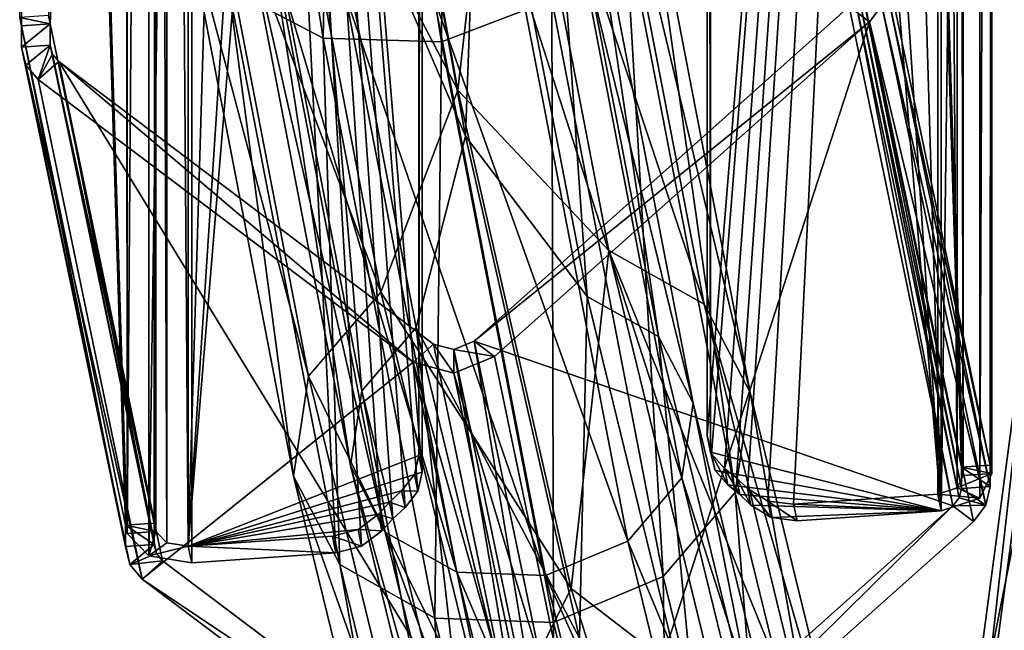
# Model space of a CAD drawing. Extents: x -1448 to 108, y -535 to 375.
# Tile 62 of 147: x -168 to -134, y -301 to -280. Entities that reach past the tile are written whole.
import ezdxf

# ---------------------------------------------------------------- set-up
doc = ezdxf.new("R2010")
doc.units = 0
doc.header["$LTSCALE"] = 33.374815
for name, color, linetype in [('159', 7, 'CONTINUOUS'), ('160', 7, 'CONTINUOUS'), ('161', 7, 'CONTINUOUS'), ('162', 7, 'CONTINUOUS'), ('865', 7, 'CONTINUOUS'), ('866', 7, 'CONTINUOUS'), ('867', 7, 'CONTINUOUS'), ('868', 7, 'CONTINUOUS'), ('871', 7, 'CONTINUOUS'), ('872', 7, 'CONTINUOUS'), ('873', 7, 'CONTINUOUS'), ('874', 7, 'CONTINUOUS'), ('878', 7, 'CONTINUOUS'), ('879', 7, 'CONTINUOUS'), ('880', 7, 'CONTINUOUS'), ('881', 7, 'CONTINUOUS'), ('882', 7, 'CONTINUOUS'), ('883', 7, 'CONTINUOUS'), ('885', 7, 'CONTINUOUS'), ('888', 7, 'CONTINUOUS'), ('889', 7, 'CONTINUOUS'), ('890', 7, 'CONTINUOUS'), ('891', 7, 'CONTINUOUS'), ('892', 7, 'CONTINUOUS'), ('894', 7, 'CONTINUOUS'), ('895', 7, 'CONTINUOUS'), ('909', 7, 'CONTINUOUS'), ('910', 7, 'CONTINUOUS'), ('911', 7, 'CONTINUOUS'), ('914', 7, 'CONTINUOUS'), ('915', 7, 'CONTINUOUS'), ('916', 7, 'CONTINUOUS'), ('920', 7, 'CONTINUOUS'), ('921', 7, 'CONTINUOUS'), ('922', 7, 'CONTINUOUS'), ('924', 7, 'CONTINUOUS'), ('925', 7, 'CONTINUOUS'), ('929', 7, 'CONTINUOUS'), ('930', 7, 'CONTINUOUS'), ('931', 7, 'CONTINUOUS'), ('932', 7, 'CONTINUOUS'), ('934', 7, 'CONTINUOUS'), ('935', 7, 'CONTINUOUS'), ('936', 7, 'CONTINUOUS'), ('937', 7, 'CONTINUOUS'), ('940', 7, 'CONTINUOUS'), ('955', 7, 'CONTINUOUS'), ('963', 7, 'CONTINUOUS'), ('964', 7, 'CONTINUOUS'), ('967', 7, 'CONTINUOUS'), ('968', 7, 'CONTINUOUS'), ('969', 7, 'CONTINUOUS'), ('970', 7, 'CONTINUOUS')]:
    doc.layers.add(name, color=color, linetype=linetype)

msp = doc.modelspace()

# ---------------------------------------------------------------- linework, layer by layer
at = {"layer": '159', "color": 7, "linetype": 'CONTINUOUS'}
for points in [[(-153.015, -281.175, 229.159), (-152.825, -257.073, 252.659), (-156.642, -258.415, 253.463), (-153.015, -281.175, 229.159)], [(-149.217, -279.716, 228.481), (-152.825, -257.073, 252.659), (-153.015, -281.175, 229.159), (-149.217, -279.716, 228.481)], [(-156.17, -262.26, 226.637), (-150.917, -269.356, 219.425), (-152.451, -282.835, 201.492), (-156.17, -262.26, 226.637)], [(-150.917, -269.356, 219.425), (-147.254, -288.35, 194.6), (-152.451, -282.835, 201.492), (-150.917, -269.356, 219.425)], [(-147.665, -271.057, 221.352), (-143.974, -290.194, 196.34), (-150.917, -269.356, 219.425), (-147.665, -271.057, 221.352)], [(-150.917, -269.356, 219.425), (-143.974, -290.194, 196.34), (-147.254, -288.35, 194.6), (-150.917, -269.356, 219.425)], [(-146.116, -273.87, 223.973), (-142.379, -293.242, 198.653), (-147.665, -271.057, 221.352), (-146.116, -273.87, 223.973)], [(-147.665, -271.057, 221.352), (-142.379, -293.242, 198.653), (-143.974, -290.194, 196.34), (-147.665, -271.057, 221.352)], [(-146.684, -277.04, 226.582), (-142.896, -296.674, 200.919), (-146.116, -273.87, 223.973), (-146.684, -277.04, 226.582)], [(-146.116, -273.87, 223.973), (-142.896, -296.674, 200.919), (-142.379, -293.242, 198.653), (-146.116, -273.87, 223.973)], [(-149.217, -279.716, 228.481), (-145.386, -299.571, 202.528), (-146.684, -277.04, 226.582), (-149.217, -279.716, 228.481)], [(-146.684, -277.04, 226.582), (-145.386, -299.571, 202.528), (-142.896, -296.674, 200.919), (-146.684, -277.04, 226.582)], [(-149.161, -301.15, 203.05), (-149.217, -279.716, 228.481), (-153.015, -281.175, 229.159), (-149.161, -301.15, 203.05)], [(-145.386, -299.571, 202.528), (-149.217, -279.716, 228.481), (-149.161, -301.15, 203.05), (-145.386, -299.571, 202.528)], [(-152.451, -282.835, 201.492), (-147.254, -288.35, 194.6), (-148.552, -299.975, 174.876), (-152.451, -282.835, 201.492)], [(-147.254, -288.35, 194.6), (-143.447, -303.897, 168.479), (-148.552, -299.975, 174.876), (-147.254, -288.35, 194.6)], [(-143.974, -290.194, 196.34), (-140.132, -305.889, 169.969), (-147.254, -288.35, 194.6), (-143.974, -290.194, 196.34)], [(-147.254, -288.35, 194.6), (-140.132, -305.889, 169.969), (-143.447, -303.897, 168.479), (-147.254, -288.35, 194.6)], [(-142.379, -293.242, 198.653), (-138.478, -309.177, 171.877), (-143.974, -290.194, 196.34), (-142.379, -293.242, 198.653)], [(-143.974, -290.194, 196.34), (-138.478, -309.177, 171.877), (-140.132, -305.889, 169.969), (-143.974, -290.194, 196.34)], [(-142.896, -296.674, 200.919), (-138.93, -312.876, 173.692), (-142.379, -293.242, 198.653), (-142.896, -296.674, 200.919)], [(-142.379, -293.242, 198.653), (-138.93, -312.876, 173.692), (-138.478, -309.177, 171.877), (-142.379, -293.242, 198.653)], [(-145.386, -299.571, 202.528), (-141.366, -315.995, 174.925), (-142.896, -296.674, 200.919), (-145.386, -299.571, 202.528)], [(-142.896, -296.674, 200.919), (-141.366, -315.995, 174.925), (-138.93, -312.876, 173.692), (-142.896, -296.674, 200.919)], [(-145.112, -317.691, 175.247), (-145.386, -299.571, 202.528), (-149.161, -301.15, 203.05), (-145.112, -317.691, 175.247)], [(-141.366, -315.995, 174.925), (-145.386, -299.571, 202.528), (-145.112, -317.691, 175.247), (-141.366, -315.995, 174.925)], [(-148.552, -299.975, 174.876), (-143.447, -303.897, 168.479), (-144.589, -312.805, 147.106), (-148.552, -299.975, 174.876)]]:
    msp.add_3dface(points, dxfattribs=at)
at = {"layer": '160', "color": 7, "linetype": 'CONTINUOUS'}
for points in [[(-156.642, -258.415, 253.463), (-160.715, -258.299, 252.729), (-157.092, -281.042, 228.442), (-156.642, -258.415, 253.463)], [(-160.715, -258.299, 252.729), (-160.343, -279.341, 226.515), (-157.092, -281.042, 228.442), (-160.715, -258.299, 252.729)], [(-153.015, -281.175, 229.159), (-156.642, -258.415, 253.463), (-157.092, -281.042, 228.442), (-153.015, -281.175, 229.159)], [(-156.17, -262.26, 226.637), (-152.451, -282.835, 201.492), (-158.792, -270.682, 219.386), (-156.17, -262.26, 226.637)], [(-158.792, -270.682, 219.386), (-155.108, -289.783, 194.423), (-161.325, -273.358, 221.284), (-158.792, -270.682, 219.386)], [(-158.792, -270.682, 219.386), (-152.451, -282.835, 201.492), (-155.108, -289.783, 194.423), (-158.792, -270.682, 219.386)], [(-161.325, -273.358, 221.284), (-157.598, -292.679, 196.033), (-161.893, -276.528, 223.894), (-161.325, -273.358, 221.284)], [(-161.325, -273.358, 221.284), (-155.108, -289.783, 194.423), (-157.598, -292.679, 196.033), (-161.325, -273.358, 221.284)], [(-161.893, -276.528, 223.894), (-157.598, -292.679, 196.033), (-158.115, -296.112, 198.298), (-161.893, -276.528, 223.894)], [(-161.893, -276.528, 223.894), (-158.115, -296.112, 198.298), (-160.343, -279.341, 226.515), (-161.893, -276.528, 223.894)], [(-160.343, -279.341, 226.515), (-158.115, -296.112, 198.298), (-156.52, -299.159, 200.611), (-160.343, -279.341, 226.515)], [(-160.343, -279.341, 226.515), (-156.52, -299.159, 200.611), (-157.092, -281.042, 228.442), (-160.343, -279.341, 226.515)], [(-153.015, -281.175, 229.159), (-157.092, -281.042, 228.442), (-153.24, -301.003, 202.351), (-153.015, -281.175, 229.159)], [(-157.092, -281.042, 228.442), (-156.52, -299.159, 200.611), (-153.24, -301.003, 202.351), (-157.092, -281.042, 228.442)], [(-149.161, -301.15, 203.05), (-153.015, -281.175, 229.159), (-153.24, -301.003, 202.351), (-149.161, -301.15, 203.05)], [(-133.086, -304.443, 24.354), (-130.194, -282.678, -6.061), (-135.124, -307.477, 22.398), (-133.086, -304.443, 24.354)], [(-135.124, -307.477, 22.398), (-130.194, -282.678, -6.061), (-132.179, -285.349, -8.532), (-135.124, -307.477, 22.398)], [(-152.451, -282.835, 201.492), (-148.552, -299.975, 174.876), (-155.108, -289.783, 194.423), (-152.451, -282.835, 201.492)], [(-135.124, -307.477, 22.398), (-132.179, -285.349, -8.532), (-135.092, -311.07, 20.332), (-135.124, -307.477, 22.398)], [(-135.092, -311.07, 20.332), (-132.179, -285.349, -8.532), (-132.082, -288.496, -11.23), (-135.092, -311.07, 20.332)], [(-135.092, -311.07, 20.332), (-132.082, -288.496, -11.23), (-132.997, -314.258, 18.71), (-135.092, -311.07, 20.332)], [(-155.108, -289.783, 194.423), (-151.277, -305.43, 168.13), (-157.598, -292.679, 196.033), (-155.108, -289.783, 194.423)], [(-155.108, -289.783, 194.423), (-148.552, -299.975, 174.876), (-151.277, -305.43, 168.13), (-155.108, -289.783, 194.423)], [(-157.598, -292.679, 196.033), (-153.713, -308.548, 169.364), (-158.115, -296.112, 198.298), (-157.598, -292.679, 196.033)], [(-157.598, -292.679, 196.033), (-151.277, -305.43, 168.13), (-153.713, -308.548, 169.364), (-157.598, -292.679, 196.033)], [(-158.115, -296.112, 198.298), (-153.713, -308.548, 169.364), (-154.165, -312.248, 171.178), (-158.115, -296.112, 198.298)], [(-158.115, -296.112, 198.298), (-154.165, -312.248, 171.178), (-156.52, -299.159, 200.611), (-158.115, -296.112, 198.298)], [(-156.52, -299.159, 200.611), (-154.165, -312.248, 171.178), (-152.511, -315.535, 173.086), (-156.52, -299.159, 200.611)], [(-156.52, -299.159, 200.611), (-152.511, -315.535, 173.086), (-153.24, -301.003, 202.351), (-156.52, -299.159, 200.611)], [(-148.552, -299.975, 174.876), (-144.589, -312.805, 147.106), (-151.277, -305.43, 168.13), (-148.552, -299.975, 174.876)], [(-149.161, -301.15, 203.05), (-153.24, -301.003, 202.351), (-149.196, -317.528, 174.576), (-149.161, -301.15, 203.05)], [(-153.24, -301.003, 202.351), (-152.511, -315.535, 173.086), (-149.196, -317.528, 174.576), (-153.24, -301.003, 202.351)], [(-145.112, -317.691, 175.247), (-149.161, -301.15, 203.05), (-149.196, -317.528, 174.576), (-145.112, -317.691, 175.247)]]:
    msp.add_3dface(points, dxfattribs=at)
at = {"layer": '161', "color": 7, "linetype": 'CONTINUOUS'}
for points in [[(-152.187, -284.415, 202.689), (-155.929, -263.712, 227.991), (-157.595, -271.811, 220.523), (-152.187, -284.415, 202.689)], [(-155.76, -293.179, 196.643), (-157.595, -271.811, 220.523), (-159.495, -273.818, 221.947), (-155.76, -293.179, 196.643)], [(-153.892, -291.006, 195.436), (-152.187, -284.415, 202.689), (-157.595, -271.811, 220.523), (-153.892, -291.006, 195.436)], [(-153.892, -291.006, 195.436), (-157.595, -271.811, 220.523), (-155.76, -293.179, 196.643), (-153.892, -291.006, 195.436)], [(-156.148, -295.753, 198.342), (-159.495, -273.818, 221.947), (-159.921, -276.196, 223.904), (-156.148, -295.753, 198.342)], [(-155.76, -293.179, 196.643), (-159.495, -273.818, 221.947), (-156.148, -295.753, 198.342), (-155.76, -293.179, 196.643)], [(-156.148, -295.753, 198.342), (-159.921, -276.196, 223.904), (-154.951, -298.039, 200.077), (-156.148, -295.753, 198.342)], [(-154.951, -298.039, 200.077), (-159.921, -276.196, 223.904), (-158.759, -278.306, 225.869), (-154.951, -298.039, 200.077)], [(-154.951, -298.039, 200.077), (-158.759, -278.306, 225.869), (-152.492, -299.422, 201.382), (-154.951, -298.039, 200.077)], [(-152.492, -299.422, 201.382), (-158.759, -278.306, 225.869), (-156.32, -279.582, 227.315), (-152.492, -299.422, 201.382)], [(-152.492, -299.422, 201.382), (-156.32, -279.582, 227.315), (-149.432, -299.531, 201.906), (-152.492, -299.422, 201.382)], [(-149.432, -299.531, 201.906), (-156.32, -279.582, 227.315), (-153.262, -279.681, 227.853), (-149.432, -299.531, 201.906)], [(-148.259, -301.687, 175.869), (-152.187, -284.415, 202.689), (-153.892, -291.006, 195.436), (-148.259, -301.687, 175.869)], [(-151.865, -309.089, 169.905), (-153.892, -291.006, 195.436), (-155.76, -293.179, 196.643), (-151.865, -309.089, 169.905)], [(-150.038, -306.75, 168.98), (-148.259, -301.687, 175.869), (-153.892, -291.006, 195.436), (-150.038, -306.75, 168.98)], [(-150.038, -306.75, 168.98), (-153.892, -291.006, 195.436), (-151.865, -309.089, 169.905), (-150.038, -306.75, 168.98)], [(-152.204, -311.864, 171.265), (-155.76, -293.179, 196.643), (-156.148, -295.753, 198.342), (-152.204, -311.864, 171.265)], [(-151.865, -309.089, 169.905), (-155.76, -293.179, 196.643), (-152.204, -311.864, 171.265), (-151.865, -309.089, 169.905)], [(-152.204, -311.864, 171.265), (-156.148, -295.753, 198.342), (-150.964, -314.329, 172.696), (-152.204, -311.864, 171.265)], [(-150.964, -314.329, 172.696), (-156.148, -295.753, 198.342), (-154.951, -298.039, 200.077), (-150.964, -314.329, 172.696)], [(-150.964, -314.329, 172.696), (-154.951, -298.039, 200.077), (-148.477, -315.824, 173.814), (-150.964, -314.329, 172.696)], [(-148.477, -315.824, 173.814), (-154.951, -298.039, 200.077), (-152.492, -299.422, 201.382), (-148.477, -315.824, 173.814)], [(-148.477, -315.824, 173.814), (-152.492, -299.422, 201.382), (-145.415, -315.946, 174.317), (-148.477, -315.824, 173.814)], [(-145.415, -315.946, 174.317), (-152.492, -299.422, 201.382), (-149.432, -299.531, 201.906), (-145.415, -315.946, 174.317)]]:
    msp.add_3dface(points, dxfattribs=at)
at = {"layer": '162', "color": 7, "linetype": 'CONTINUOUS'}
for points in [[(-155.929, -263.712, 227.991), (-152.187, -284.415, 202.689), (-151.689, -270.817, 220.552), (-155.929, -263.712, 227.991)], [(-152.187, -284.415, 202.689), (-148.002, -289.932, 195.569), (-151.689, -270.817, 220.552), (-152.187, -284.415, 202.689)], [(-148.002, -289.932, 195.569), (-149.25, -272.093, 221.998), (-151.689, -270.817, 220.552), (-148.002, -289.932, 195.569)], [(-145.542, -291.315, 196.874), (-148.088, -274.202, 223.963), (-149.25, -272.093, 221.998), (-145.542, -291.315, 196.874)], [(-145.542, -291.315, 196.874), (-149.25, -272.093, 221.998), (-148.002, -289.932, 195.569), (-145.542, -291.315, 196.874)], [(-144.346, -293.601, 198.609), (-148.514, -276.58, 225.92), (-148.088, -274.202, 223.963), (-144.346, -293.601, 198.609)], [(-144.346, -293.601, 198.609), (-148.088, -274.202, 223.963), (-145.542, -291.315, 196.874), (-144.346, -293.601, 198.609)], [(-144.733, -296.175, 200.308), (-150.414, -278.587, 227.344), (-148.514, -276.58, 225.92), (-144.733, -296.175, 200.308)], [(-144.733, -296.175, 200.308), (-148.514, -276.58, 225.92), (-144.346, -293.601, 198.609), (-144.733, -296.175, 200.308)], [(-146.601, -298.347, 201.515), (-153.262, -279.681, 227.853), (-150.414, -278.587, 227.344), (-146.601, -298.347, 201.515)], [(-146.601, -298.347, 201.515), (-150.414, -278.587, 227.344), (-144.733, -296.175, 200.308), (-146.601, -298.347, 201.515)], [(-149.432, -299.531, 201.906), (-153.262, -279.681, 227.853), (-146.601, -298.347, 201.515), (-149.432, -299.531, 201.906)], [(-152.187, -284.415, 202.689), (-148.259, -301.687, 175.869), (-148.002, -289.932, 195.569), (-152.187, -284.415, 202.689)], [(-148.259, -301.687, 175.869), (-144.166, -305.601, 169.241), (-148.002, -289.932, 195.569), (-148.259, -301.687, 175.869)], [(-144.166, -305.601, 169.241), (-145.542, -291.315, 196.874), (-148.002, -289.932, 195.569), (-144.166, -305.601, 169.241)], [(-141.679, -307.095, 170.359), (-144.346, -293.601, 198.609), (-145.542, -291.315, 196.874), (-141.679, -307.095, 170.359)], [(-141.679, -307.095, 170.359), (-145.542, -291.315, 196.874), (-144.166, -305.601, 169.241), (-141.679, -307.095, 170.359)], [(-140.439, -309.56, 171.79), (-144.733, -296.175, 200.308), (-144.346, -293.601, 198.609), (-140.439, -309.56, 171.79)], [(-140.439, -309.56, 171.79), (-144.346, -293.601, 198.609), (-141.679, -307.095, 170.359), (-140.439, -309.56, 171.79)], [(-140.778, -312.335, 173.151), (-146.601, -298.347, 201.515), (-144.733, -296.175, 200.308), (-140.778, -312.335, 173.151)], [(-140.778, -312.335, 173.151), (-144.733, -296.175, 200.308), (-140.439, -309.56, 171.79), (-140.778, -312.335, 173.151)], [(-142.605, -314.674, 174.076), (-149.432, -299.531, 201.906), (-146.601, -298.347, 201.515), (-142.605, -314.674, 174.076)], [(-142.605, -314.674, 174.076), (-146.601, -298.347, 201.515), (-140.778, -312.335, 173.151), (-142.605, -314.674, 174.076)], [(-145.415, -315.946, 174.317), (-149.432, -299.531, 201.906), (-142.605, -314.674, 174.076), (-145.415, -315.946, 174.317)]]:
    msp.add_3dface(points, dxfattribs=at)
at = {"layer": '865', "color": 7, "linetype": 'CONTINUOUS'}
for points in [[(-135.049, -296.095, 188.673), (-135.109, -295.809, 189.078), (-138.748, -178.687, 143.433), (-135.049, -296.095, 188.673)], [(-138.748, -178.687, 143.433), (-135.109, -295.809, 189.078), (-138.689, -278.626, 213.408), (-138.748, -178.687, 143.433)], [(-138.689, -178.973, 143.027), (-135.049, -296.095, 188.673), (-138.748, -178.687, 143.433), (-138.689, -178.973, 143.027)], [(-135.109, -196.156, 118.697), (-135.049, -296.095, 188.673), (-138.689, -178.973, 143.027), (-135.109, -196.156, 118.697)], [(-135.049, -196.442, 118.292), (-135.049, -296.095, 188.673), (-135.109, -196.156, 118.697), (-135.049, -196.442, 118.292)], [(-135.109, -296.543, 189.597), (-138.689, -279.36, 213.926), (-138.689, -278.626, 213.408), (-135.109, -296.543, 189.597)], [(-135.109, -295.809, 189.078), (-135.109, -296.543, 189.597), (-138.689, -278.626, 213.408), (-135.109, -295.809, 189.078)]]:
    msp.add_3dface(points, dxfattribs=at)
at = {"layer": '866', "color": 7, "linetype": 'CONTINUOUS'}
for points in [[(-135.4, -297.141, 189.976), (-151.887, -291.472, 220.538), (-138.98, -279.958, 214.306), (-135.4, -297.141, 189.976)], [(-148.307, -308.655, 196.209), (-151.887, -291.472, 220.538), (-135.4, -297.141, 189.976), (-148.307, -308.655, 196.209)]]:
    msp.add_3dface(points, dxfattribs=at)
at = {"layer": '867', "color": 7, "linetype": 'CONTINUOUS'}
for points in [[(-162.618, -299.028, 187.304), (-166.198, -281.845, 211.634), (-149.711, -308.752, 196.071), (-162.618, -299.028, 187.304)], [(-149.711, -308.752, 196.071), (-166.198, -281.845, 211.634), (-153.291, -291.569, 220.4), (-149.711, -308.752, 196.071)]]:
    msp.add_3dface(points, dxfattribs=at)
at = {"layer": '868', "color": 7, "linetype": 'CONTINUOUS'}
for points in [[(-166.489, -280.553, 210.679), (-162.849, -198.37, 115.563), (-166.548, -280.267, 211.084), (-166.489, -280.553, 210.679)], [(-162.909, -297.736, 186.349), (-162.849, -198.37, 115.563), (-166.489, -280.553, 210.679), (-162.909, -297.736, 186.349)], [(-162.849, -298.023, 185.944), (-162.849, -198.37, 115.563), (-162.909, -297.736, 186.349), (-162.849, -298.023, 185.944)], [(-166.489, -281.288, 211.197), (-162.909, -297.736, 186.349), (-166.489, -280.553, 210.679), (-166.489, -281.288, 211.197)], [(-162.909, -298.471, 186.868), (-162.909, -297.736, 186.349), (-166.489, -281.288, 211.197), (-162.909, -298.471, 186.868)]]:
    msp.add_3dface(points, dxfattribs=at)
at = {"layer": '871', "color": 7, "linetype": 'CONTINUOUS'}
for points in [[(-134.116, -295.74, 189.176), (-134.057, -196.374, 118.389), (-137.696, -278.557, 213.505), (-134.116, -295.74, 189.176)], [(-134.057, -296.026, 188.77), (-134.057, -196.374, 118.389), (-134.116, -295.74, 189.176), (-134.057, -296.026, 188.77)], [(-137.696, -279.291, 214.024), (-134.116, -295.74, 189.176), (-137.696, -278.557, 213.505), (-137.696, -279.291, 214.024)], [(-134.116, -296.474, 189.694), (-134.116, -295.74, 189.176), (-137.696, -279.291, 214.024), (-134.116, -296.474, 189.694)]]:
    msp.add_3dface(points, dxfattribs=at)
at = {"layer": '872', "color": 7, "linetype": 'CONTINUOUS'}
for points in [[(-138.277, -280.487, 214.783), (-151.185, -292, 221.015), (-147.605, -309.183, 196.685), (-138.277, -280.487, 214.783)], [(-134.698, -297.67, 190.453), (-138.277, -280.487, 214.783), (-147.605, -309.183, 196.685), (-134.698, -297.67, 190.453)]]:
    msp.add_3dface(points, dxfattribs=at)
at = {"layer": '873', "color": 7, "linetype": 'CONTINUOUS'}
for points in [[(-153.993, -292.195, 220.739), (-166.9, -282.471, 211.973), (-163.32, -299.654, 187.643), (-153.993, -292.195, 220.739)], [(-150.413, -309.378, 196.41), (-153.993, -292.195, 220.739), (-163.32, -299.654, 187.643), (-150.413, -309.378, 196.41)]]:
    msp.add_3dface(points, dxfattribs=at)
at = {"layer": '874', "color": 7, "linetype": 'CONTINUOUS'}
for points in [[(-163.902, -297.805, 186.252), (-167.482, -280.622, 210.581), (-167.541, -180.683, 140.606), (-163.902, -297.805, 186.252)], [(-167.541, -180.683, 140.606), (-167.482, -280.622, 210.581), (-167.541, -280.336, 210.987), (-167.541, -180.683, 140.606)], [(-163.842, -298.092, 185.846), (-163.902, -297.805, 186.252), (-167.541, -180.683, 140.606), (-163.842, -298.092, 185.846)], [(-167.482, -180.969, 140.201), (-163.842, -298.092, 185.846), (-167.541, -180.683, 140.606), (-167.482, -180.969, 140.201)], [(-163.902, -198.152, 115.871), (-163.842, -298.092, 185.846), (-167.482, -180.969, 140.201), (-163.902, -198.152, 115.871)], [(-163.842, -198.439, 115.465), (-163.842, -298.092, 185.846), (-163.902, -198.152, 115.871), (-163.842, -198.439, 115.465)], [(-167.482, -281.356, 211.1), (-167.482, -280.622, 210.581), (-163.902, -298.539, 186.77), (-167.482, -281.356, 211.1)], [(-163.902, -298.539, 186.77), (-167.482, -280.622, 210.581), (-163.902, -297.805, 186.252), (-163.902, -298.539, 186.77)]]:
    msp.add_3dface(points, dxfattribs=at)
at = {"layer": '878', "color": 7, "linetype": 'CONTINUOUS'}
for points in [[(-166.489, -281.288, 211.197), (-166.489, -280.553, 210.679), (-167.482, -281.356, 211.1), (-166.489, -281.288, 211.197)], [(-166.489, -280.553, 210.679), (-167.482, -280.622, 210.581), (-167.482, -281.356, 211.1), (-166.489, -280.553, 210.679)]]:
    msp.add_3dface(points, dxfattribs=at)
at = {"layer": '879', "color": 7, "linetype": 'CONTINUOUS'}
for points in [[(-162.909, -297.736, 186.349), (-162.909, -298.471, 186.868), (-163.902, -297.805, 186.252), (-162.909, -297.736, 186.349)], [(-162.909, -298.471, 186.868), (-163.902, -298.539, 186.77), (-163.902, -297.805, 186.252), (-162.909, -298.471, 186.868)]]:
    msp.add_3dface(points, dxfattribs=at)
at = {"layer": '880', "color": 7, "linetype": 'CONTINUOUS'}
for points in [[(-153.993, -292.195, 220.739), (-166.198, -281.845, 211.634), (-166.9, -282.471, 211.973), (-153.993, -292.195, 220.739)], [(-153.291, -291.569, 220.4), (-166.198, -281.845, 211.634), (-153.993, -292.195, 220.739), (-153.291, -291.569, 220.4)]]:
    msp.add_3dface(points, dxfattribs=at)
at = {"layer": '881', "color": 7, "linetype": 'CONTINUOUS'}
for points in [[(-162.618, -299.028, 187.304), (-149.711, -308.752, 196.071), (-163.32, -299.654, 187.643), (-162.618, -299.028, 187.304)], [(-149.711, -308.752, 196.071), (-150.413, -309.378, 196.41), (-163.32, -299.654, 187.643), (-149.711, -308.752, 196.071)]]:
    msp.add_3dface(points, dxfattribs=at)
at = {"layer": '882', "color": 7, "linetype": 'CONTINUOUS'}
for points in [[(-138.98, -279.958, 214.306), (-151.887, -291.472, 220.538), (-138.277, -280.487, 214.783), (-138.98, -279.958, 214.306)], [(-138.277, -280.487, 214.783), (-151.887, -291.472, 220.538), (-151.185, -292, 221.015), (-138.277, -280.487, 214.783)]]:
    msp.add_3dface(points, dxfattribs=at)
at = {"layer": '883', "color": 7, "linetype": 'CONTINUOUS'}
for points in [[(-148.307, -308.655, 196.209), (-135.4, -297.141, 189.976), (-147.605, -309.183, 196.685), (-148.307, -308.655, 196.209)], [(-135.4, -297.141, 189.976), (-134.698, -297.67, 190.453), (-147.605, -309.183, 196.685), (-135.4, -297.141, 189.976)]]:
    msp.add_3dface(points, dxfattribs=at)
at = {"layer": '885', "color": 7, "linetype": 'CONTINUOUS'}
for points in [[(-135.109, -295.809, 189.078), (-134.116, -295.74, 189.176), (-134.116, -296.474, 189.694), (-135.109, -295.809, 189.078)], [(-135.109, -296.543, 189.597), (-135.109, -295.809, 189.078), (-134.116, -296.474, 189.694), (-135.109, -296.543, 189.597)]]:
    msp.add_3dface(points, dxfattribs=at)
at = {"layer": '888', "color": 7, "linetype": 'CONTINUOUS'}
for points in [[(-135.804, -197.657, 116.573), (-135.804, -297.31, 186.953), (-138.782, -197.863, 116.28), (-135.804, -197.657, 116.573)], [(-138.782, -197.863, 116.28), (-135.804, -297.31, 186.953), (-142.292, -199.303, 116.78), (-138.782, -197.863, 116.28)], [(-135.804, -297.31, 186.953), (-143.746, -202.292, 118.677), (-142.292, -199.303, 116.78), (-135.804, -297.31, 186.953)], [(-143.746, -202.292, 118.677), (-135.804, -297.31, 186.953), (-143.746, -295.294, 184.361), (-143.746, -202.292, 118.677)], [(-143.746, -295.294, 184.361), (-135.804, -297.31, 186.953), (-143.591, -295.916, 184.823), (-143.746, -295.294, 184.361)], [(-143.591, -295.916, 184.823), (-135.804, -297.31, 186.953), (-143.151, -296.419, 185.243), (-143.591, -295.916, 184.823)], [(-143.151, -296.419, 185.243), (-135.804, -297.31, 186.953), (-142.736, -296.751, 185.539), (-143.151, -296.419, 185.243)], [(-142.736, -296.751, 185.539), (-135.804, -297.31, 186.953), (-142.356, -297.11, 185.848), (-142.736, -296.751, 185.539)], [(-142.356, -297.11, 185.848), (-135.804, -297.31, 186.953), (-141.656, -297.543, 186.257), (-142.356, -297.11, 185.848)], [(-141.656, -297.543, 186.257), (-135.804, -297.31, 186.953), (-140.768, -297.654, 186.466), (-141.656, -297.543, 186.257)]]:
    msp.add_3dface(points, dxfattribs=at)
at = {"layer": '889', "color": 7, "linetype": 'CONTINUOUS'}
for points in [[(-134.057, -196.374, 118.389), (-134.057, -296.026, 188.77), (-134.469, -296.877, 187.566), (-134.057, -196.374, 118.389)], [(-134.057, -196.374, 118.389), (-134.469, -296.877, 187.566), (-134.469, -197.224, 117.185), (-134.057, -196.374, 118.389)], [(-135.804, -297.31, 186.953), (-135.804, -197.657, 116.573), (-134.469, -197.224, 117.185), (-135.804, -297.31, 186.953)], [(-134.469, -296.877, 187.566), (-135.804, -297.31, 186.953), (-134.469, -197.224, 117.185), (-134.469, -296.877, 187.566)]]:
    msp.add_3dface(points, dxfattribs=at)
at = {"layer": '890', "color": 7, "linetype": 'CONTINUOUS'}
for points in [[(-143.711, -295.343, 185.634), (-135.923, -197.084, 117.384), (-143.866, -294.721, 185.172), (-143.711, -295.343, 185.634)], [(-143.866, -294.721, 185.172), (-135.923, -197.084, 117.384), (-143.866, -201.719, 119.488), (-143.866, -294.721, 185.172)], [(-143.27, -295.847, 186.054), (-135.923, -197.084, 117.384), (-143.711, -295.343, 185.634), (-143.27, -295.847, 186.054)], [(-142.856, -296.178, 186.35), (-135.923, -197.084, 117.384), (-143.27, -295.847, 186.054), (-142.856, -296.178, 186.35)], [(-142.475, -296.538, 186.659), (-135.923, -197.084, 117.384), (-142.856, -296.178, 186.35), (-142.475, -296.538, 186.659)], [(-141.775, -296.97, 187.068), (-135.923, -197.084, 117.384), (-142.475, -296.538, 186.659), (-141.775, -296.97, 187.068)], [(-140.887, -297.081, 187.277), (-135.923, -197.084, 117.384), (-141.775, -296.97, 187.068), (-140.887, -297.081, 187.277)], [(-135.923, -296.737, 187.764), (-135.923, -197.084, 117.384), (-140.887, -297.081, 187.277), (-135.923, -296.737, 187.764)]]:
    msp.add_3dface(points, dxfattribs=at)
at = {"layer": '891', "color": 7, "linetype": 'CONTINUOUS'}
for points in [[(-135.049, -296.095, 188.673), (-135.049, -196.442, 118.292), (-135.256, -196.868, 117.69), (-135.049, -296.095, 188.673)], [(-135.256, -296.52, 188.071), (-135.256, -196.868, 117.69), (-135.923, -197.084, 117.384), (-135.256, -296.52, 188.071)], [(-135.256, -296.52, 188.071), (-135.049, -296.095, 188.673), (-135.256, -196.868, 117.69), (-135.256, -296.52, 188.071)], [(-135.923, -296.737, 187.764), (-135.256, -296.52, 188.071), (-135.923, -197.084, 117.384), (-135.923, -296.737, 187.764)]]:
    msp.add_3dface(points, dxfattribs=at)
at = {"layer": '892', "color": 7, "linetype": 'CONTINUOUS'}
for points in [[(-135.804, -297.31, 186.953), (-135.923, -296.737, 187.764), (-140.887, -297.081, 187.277), (-135.804, -297.31, 186.953)], [(-135.804, -297.31, 186.953), (-140.887, -297.081, 187.277), (-140.768, -297.654, 186.466), (-135.804, -297.31, 186.953)]]:
    msp.add_3dface(points, dxfattribs=at)
at = {"layer": '894', "color": 7, "linetype": 'CONTINUOUS'}
for points in [[(-143.866, -294.721, 185.172), (-143.866, -201.719, 119.488), (-143.746, -295.294, 184.361), (-143.866, -294.721, 185.172)], [(-143.866, -201.719, 119.488), (-143.746, -202.292, 118.677), (-143.746, -295.294, 184.361), (-143.866, -201.719, 119.488)]]:
    msp.add_3dface(points, dxfattribs=at)
at = {"layer": '895', "color": 7, "linetype": 'CONTINUOUS'}
for points in [[(-134.057, -296.026, 188.77), (-135.049, -296.095, 188.673), (-135.256, -296.52, 188.071), (-134.057, -296.026, 188.77)], [(-134.469, -296.877, 187.566), (-134.057, -296.026, 188.77), (-135.256, -296.52, 188.071), (-134.469, -296.877, 187.566)], [(-135.923, -296.737, 187.764), (-134.469, -296.877, 187.566), (-135.256, -296.52, 188.071), (-135.923, -296.737, 187.764)], [(-135.804, -297.31, 186.953), (-134.469, -296.877, 187.566), (-135.923, -296.737, 187.764), (-135.804, -297.31, 186.953)]]:
    msp.add_3dface(points, dxfattribs=at)
at = {"layer": '909', "color": 7, "linetype": 'CONTINUOUS'}
for points in [[(-138.764, -279.678, 214.14), (-138.689, -279.36, 213.926), (-135.185, -296.861, 189.81), (-138.764, -279.678, 214.14)], [(-138.689, -279.36, 213.926), (-135.109, -296.543, 189.597), (-135.185, -296.861, 189.81), (-138.689, -279.36, 213.926)], [(-135.4, -297.141, 189.976), (-138.98, -279.958, 214.306), (-138.764, -279.678, 214.14), (-135.4, -297.141, 189.976)], [(-135.4, -297.141, 189.976), (-138.764, -279.678, 214.14), (-135.185, -296.861, 189.81), (-135.4, -297.141, 189.976)]]:
    msp.add_3dface(points, dxfattribs=at)
at = {"layer": '910', "color": 7, "linetype": 'CONTINUOUS'}
for points in [[(-149.711, -308.752, 196.071), (-153.291, -291.569, 220.4), (-152.589, -291.759, 220.638), (-149.711, -308.752, 196.071)], [(-152.589, -291.759, 220.638), (-151.887, -291.472, 220.538), (-149.009, -308.942, 196.309), (-152.589, -291.759, 220.638)], [(-151.887, -291.472, 220.538), (-148.307, -308.655, 196.209), (-149.009, -308.942, 196.309), (-151.887, -291.472, 220.538)], [(-149.711, -308.752, 196.071), (-152.589, -291.759, 220.638), (-149.009, -308.942, 196.309), (-149.711, -308.752, 196.071)]]:
    msp.add_3dface(points, dxfattribs=at)
at = {"layer": '911', "color": 7, "linetype": 'CONTINUOUS'}
for points in [[(-162.909, -298.471, 186.868), (-166.489, -281.288, 211.197), (-166.413, -281.595, 211.426), (-162.909, -298.471, 186.868)], [(-166.413, -281.595, 211.426), (-166.198, -281.845, 211.634), (-162.833, -298.778, 187.096), (-166.413, -281.595, 211.426)], [(-162.909, -298.471, 186.868), (-166.413, -281.595, 211.426), (-162.833, -298.778, 187.096), (-162.909, -298.471, 186.868)], [(-166.198, -281.845, 211.634), (-162.618, -299.028, 187.304), (-162.833, -298.778, 187.096), (-166.198, -281.845, 211.634)]]:
    msp.add_3dface(points, dxfattribs=at)
at = {"layer": '914', "color": 7, "linetype": 'CONTINUOUS'}
for points in [[(-134.116, -296.474, 189.694), (-137.696, -279.291, 214.024), (-137.847, -279.927, 214.451), (-134.116, -296.474, 189.694)], [(-138.277, -280.487, 214.783), (-134.267, -297.11, 190.121), (-137.847, -279.927, 214.451), (-138.277, -280.487, 214.783)], [(-134.267, -297.11, 190.121), (-134.116, -296.474, 189.694), (-137.847, -279.927, 214.451), (-134.267, -297.11, 190.121)], [(-134.698, -297.67, 190.453), (-134.267, -297.11, 190.121), (-138.277, -280.487, 214.783), (-134.698, -297.67, 190.453)]]:
    msp.add_3dface(points, dxfattribs=at)
at = {"layer": '915', "color": 7, "linetype": 'CONTINUOUS'}
for points in [[(-150.413, -309.378, 196.41), (-149.009, -309.759, 196.885), (-153.993, -292.195, 220.739), (-150.413, -309.378, 196.41)], [(-153.993, -292.195, 220.739), (-149.009, -309.759, 196.885), (-152.589, -292.576, 221.215), (-153.993, -292.195, 220.739)], [(-147.605, -309.183, 196.685), (-151.185, -292, 221.015), (-152.589, -292.576, 221.215), (-147.605, -309.183, 196.685)], [(-149.009, -309.759, 196.885), (-147.605, -309.183, 196.685), (-152.589, -292.576, 221.215), (-149.009, -309.759, 196.885)]]:
    msp.add_3dface(points, dxfattribs=at)
at = {"layer": '916', "color": 7, "linetype": 'CONTINUOUS'}
for points in [[(-167.482, -281.356, 211.1), (-163.902, -298.539, 186.77), (-163.751, -299.154, 187.227), (-167.482, -281.356, 211.1)], [(-167.482, -281.356, 211.1), (-163.751, -299.154, 187.227), (-167.33, -281.971, 211.556), (-167.482, -281.356, 211.1)], [(-163.32, -299.654, 187.643), (-166.9, -282.471, 211.973), (-167.33, -281.971, 211.556), (-163.32, -299.654, 187.643)], [(-163.751, -299.154, 187.227), (-163.32, -299.654, 187.643), (-167.33, -281.971, 211.556), (-163.751, -299.154, 187.227)]]:
    msp.add_3dface(points, dxfattribs=at)
at = {"layer": '920', "color": 7, "linetype": 'CONTINUOUS'}
msp.add_3dface([(-138.98, -279.958, 214.306), (-138.277, -280.487, 214.783), (-137.847, -279.927, 214.451), (-138.98, -279.958, 214.306)], dxfattribs=at)
at = {"layer": '921', "color": 7, "linetype": 'CONTINUOUS'}
for points in [[(-135.185, -296.861, 189.81), (-135.109, -296.543, 189.597), (-134.267, -297.11, 190.121), (-135.185, -296.861, 189.81)], [(-135.109, -296.543, 189.597), (-134.116, -296.474, 189.694), (-134.267, -297.11, 190.121), (-135.109, -296.543, 189.597)], [(-135.4, -297.141, 189.976), (-135.185, -296.861, 189.81), (-134.267, -297.11, 190.121), (-135.4, -297.141, 189.976)], [(-135.4, -297.141, 189.976), (-134.267, -297.11, 190.121), (-134.698, -297.67, 190.453), (-135.4, -297.141, 189.976)]]:
    msp.add_3dface(points, dxfattribs=at)
at = {"layer": '922', "color": 7, "linetype": 'CONTINUOUS'}
for points in [[(-153.291, -291.569, 220.4), (-153.993, -292.195, 220.739), (-152.589, -292.576, 221.215), (-153.291, -291.569, 220.4)], [(-152.589, -291.759, 220.638), (-153.291, -291.569, 220.4), (-152.589, -292.576, 221.215), (-152.589, -291.759, 220.638)], [(-151.887, -291.472, 220.538), (-152.589, -291.759, 220.638), (-151.185, -292, 221.015), (-151.887, -291.472, 220.538)], [(-151.185, -292, 221.015), (-152.589, -291.759, 220.638), (-152.589, -292.576, 221.215), (-151.185, -292, 221.015)]]:
    msp.add_3dface(points, dxfattribs=at)
at = {"layer": '924', "color": 7, "linetype": 'CONTINUOUS'}
for points in [[(-166.489, -281.288, 211.197), (-167.482, -281.356, 211.1), (-167.33, -281.971, 211.556), (-166.489, -281.288, 211.197)], [(-166.9, -282.471, 211.973), (-166.489, -281.288, 211.197), (-167.33, -281.971, 211.556), (-166.9, -282.471, 211.973)], [(-166.413, -281.595, 211.426), (-166.489, -281.288, 211.197), (-166.9, -282.471, 211.973), (-166.413, -281.595, 211.426)], [(-166.198, -281.845, 211.634), (-166.413, -281.595, 211.426), (-166.9, -282.471, 211.973), (-166.198, -281.845, 211.634)]]:
    msp.add_3dface(points, dxfattribs=at)
at = {"layer": '925', "color": 7, "linetype": 'CONTINUOUS'}
for points in [[(-163.902, -298.539, 186.77), (-162.909, -298.471, 186.868), (-163.751, -299.154, 187.227), (-163.902, -298.539, 186.77)], [(-162.909, -298.471, 186.868), (-162.833, -298.778, 187.096), (-163.751, -299.154, 187.227), (-162.909, -298.471, 186.868)], [(-162.833, -298.778, 187.096), (-162.618, -299.028, 187.304), (-163.751, -299.154, 187.227), (-162.833, -298.778, 187.096)], [(-162.618, -299.028, 187.304), (-163.32, -299.654, 187.643), (-163.751, -299.154, 187.227), (-162.618, -299.028, 187.304)]]:
    msp.add_3dface(points, dxfattribs=at)
at = {"layer": '929', "color": 7, "linetype": 'CONTINUOUS'}
for points in [[(-135.109, -295.809, 189.078), (-134.057, -296.026, 188.77), (-134.116, -295.74, 189.176), (-135.109, -295.809, 189.078)], [(-135.109, -295.809, 189.078), (-135.049, -296.095, 188.673), (-134.057, -296.026, 188.77), (-135.109, -295.809, 189.078)]]:
    msp.add_3dface(points, dxfattribs=at)
at = {"layer": '930', "color": 7, "linetype": 'CONTINUOUS'}
for points in [[(-161.618, -299.099, 184.419), (-161.618, -199.447, 114.038), (-156.654, -298.755, 184.906), (-161.618, -299.099, 184.419)], [(-156.654, -298.755, 184.906), (-161.618, -199.447, 114.038), (-155.766, -298.521, 184.872), (-156.654, -298.755, 184.906)], [(-155.766, -298.521, 184.872), (-161.618, -199.447, 114.038), (-155.065, -297.992, 184.601), (-155.766, -298.521, 184.872)], [(-155.065, -297.992, 184.601), (-161.618, -199.447, 114.038), (-154.685, -297.579, 184.366), (-155.065, -297.992, 184.601)], [(-154.685, -297.579, 184.366), (-161.618, -199.447, 114.038), (-154.271, -297.19, 184.152), (-154.685, -297.579, 184.366)], [(-154.271, -297.19, 184.152), (-161.618, -199.447, 114.038), (-153.83, -296.626, 183.818), (-154.271, -297.19, 184.152)], [(-153.83, -296.626, 183.818), (-161.618, -199.447, 114.038), (-153.675, -295.982, 183.386), (-153.83, -296.626, 183.818)], [(-153.675, -295.982, 183.386), (-161.618, -199.447, 114.038), (-153.675, -202.98, 117.703), (-153.675, -295.982, 183.386)]]:
    msp.add_3dface(points, dxfattribs=at)
at = {"layer": '931', "color": 7, "linetype": 'CONTINUOUS'}
for points in [[(-161.737, -198.874, 114.849), (-161.737, -298.527, 185.23), (-158.759, -198.667, 115.142), (-161.737, -198.874, 114.849)], [(-158.759, -198.667, 115.142), (-161.737, -298.527, 185.23), (-155.248, -199.62, 116.331), (-158.759, -198.667, 115.142)], [(-161.737, -298.527, 185.23), (-153.794, -202.407, 118.514), (-155.248, -199.62, 116.331), (-161.737, -298.527, 185.23)], [(-153.794, -202.407, 118.514), (-161.737, -298.527, 185.23), (-153.794, -295.41, 184.197), (-153.794, -202.407, 118.514)], [(-153.794, -295.41, 184.197), (-161.737, -298.527, 185.23), (-153.949, -296.053, 184.629), (-153.794, -295.41, 184.197)], [(-153.949, -296.053, 184.629), (-161.737, -298.527, 185.23), (-154.39, -296.618, 184.963), (-153.949, -296.053, 184.629)], [(-154.39, -296.618, 184.963), (-161.737, -298.527, 185.23), (-154.804, -297.007, 185.177), (-154.39, -296.618, 184.963)], [(-154.804, -297.007, 185.177), (-161.737, -298.527, 185.23), (-155.185, -297.419, 185.412), (-154.804, -297.007, 185.177)], [(-155.185, -297.419, 185.412), (-161.737, -298.527, 185.23), (-155.885, -297.948, 185.683), (-155.185, -297.419, 185.412)], [(-155.885, -297.948, 185.683), (-161.737, -298.527, 185.23), (-156.773, -298.182, 185.717), (-155.885, -297.948, 185.683)]]:
    msp.add_3dface(points, dxfattribs=at)
at = {"layer": '932', "color": 7, "linetype": 'CONTINUOUS'}
for points in [[(-162.849, -298.023, 185.944), (-162.909, -297.736, 186.349), (-163.902, -297.805, 186.252), (-162.849, -298.023, 185.944)], [(-162.849, -298.023, 185.944), (-163.902, -297.805, 186.252), (-163.842, -298.092, 185.846), (-162.849, -298.023, 185.944)]]:
    msp.add_3dface(points, dxfattribs=at)
at = {"layer": '934', "color": 7, "linetype": 'CONTINUOUS'}
for points in [[(-163.842, -298.092, 185.846), (-163.842, -198.439, 115.465), (-163.092, -199.208, 114.376), (-163.842, -298.092, 185.846)], [(-163.842, -298.092, 185.846), (-163.092, -199.208, 114.376), (-163.092, -298.861, 184.756), (-163.842, -298.092, 185.846)], [(-163.092, -199.208, 114.376), (-161.618, -199.447, 114.038), (-163.092, -298.861, 184.756), (-163.092, -199.208, 114.376)], [(-163.092, -298.861, 184.756), (-161.618, -199.447, 114.038), (-161.618, -299.099, 184.419), (-163.092, -298.861, 184.756)]]:
    msp.add_3dface(points, dxfattribs=at)
at = {"layer": '935', "color": 7, "linetype": 'CONTINUOUS'}
for points in [[(-162.849, -198.37, 115.563), (-162.849, -298.023, 185.944), (-162.474, -298.408, 185.399), (-162.849, -198.37, 115.563)], [(-162.474, -198.755, 115.018), (-162.849, -198.37, 115.563), (-162.474, -298.408, 185.399), (-162.474, -198.755, 115.018)], [(-161.737, -198.874, 114.849), (-162.474, -198.755, 115.018), (-161.737, -298.527, 185.23), (-161.737, -198.874, 114.849)], [(-162.474, -198.755, 115.018), (-162.474, -298.408, 185.399), (-161.737, -298.527, 185.23), (-162.474, -198.755, 115.018)]]:
    msp.add_3dface(points, dxfattribs=at)
at = {"layer": '936', "color": 7, "linetype": 'CONTINUOUS'}
for points in [[(-156.773, -298.182, 185.717), (-161.737, -298.527, 185.23), (-156.654, -298.755, 184.906), (-156.773, -298.182, 185.717)], [(-161.737, -298.527, 185.23), (-161.618, -299.099, 184.419), (-156.654, -298.755, 184.906), (-161.737, -298.527, 185.23)]]:
    msp.add_3dface(points, dxfattribs=at)
at = {"layer": '937', "color": 7, "linetype": 'CONTINUOUS'}
for points in [[(-153.794, -202.407, 118.514), (-153.794, -295.41, 184.197), (-153.675, -202.98, 117.703), (-153.794, -202.407, 118.514)], [(-153.794, -295.41, 184.197), (-153.675, -295.982, 183.386), (-153.675, -202.98, 117.703), (-153.794, -295.41, 184.197)]]:
    msp.add_3dface(points, dxfattribs=at)
at = {"layer": '940', "color": 7, "linetype": 'CONTINUOUS'}
for points in [[(-162.849, -298.023, 185.944), (-163.842, -298.092, 185.846), (-163.092, -298.861, 184.756), (-162.849, -298.023, 185.944)], [(-162.849, -298.023, 185.944), (-163.092, -298.861, 184.756), (-162.474, -298.408, 185.399), (-162.849, -298.023, 185.944)], [(-162.474, -298.408, 185.399), (-163.092, -298.861, 184.756), (-161.737, -298.527, 185.23), (-162.474, -298.408, 185.399)], [(-163.092, -298.861, 184.756), (-161.618, -299.099, 184.419), (-161.737, -298.527, 185.23), (-163.092, -298.861, 184.756)]]:
    msp.add_3dface(points, dxfattribs=at)
at = {"layer": '955', "color": 7, "linetype": 'CONTINUOUS'}
for points in [[(-166.489, -280.553, 210.679), (-166.548, -280.267, 211.084), (-167.541, -280.336, 210.987), (-166.489, -280.553, 210.679)], [(-167.482, -280.622, 210.581), (-166.489, -280.553, 210.679), (-167.541, -280.336, 210.987), (-167.482, -280.622, 210.581)]]:
    msp.add_3dface(points, dxfattribs=at)
at = {"layer": '963', "color": 7, "linetype": 'CONTINUOUS'}
for points in [[(-142.856, -296.178, 186.35), (-143.27, -295.847, 186.054), (-142.736, -296.751, 185.539), (-142.856, -296.178, 186.35)], [(-143.27, -295.847, 186.054), (-143.151, -296.419, 185.243), (-142.736, -296.751, 185.539), (-143.27, -295.847, 186.054)], [(-142.475, -296.538, 186.659), (-142.856, -296.178, 186.35), (-142.356, -297.11, 185.848), (-142.475, -296.538, 186.659)], [(-142.856, -296.178, 186.35), (-142.736, -296.751, 185.539), (-142.356, -297.11, 185.848), (-142.856, -296.178, 186.35)]]:
    msp.add_3dface(points, dxfattribs=at)
at = {"layer": '964', "color": 7, "linetype": 'CONTINUOUS'}
for points in [[(-154.39, -296.618, 184.963), (-154.804, -297.007, 185.177), (-154.271, -297.19, 184.152), (-154.39, -296.618, 184.963)], [(-154.804, -297.007, 185.177), (-155.185, -297.419, 185.412), (-154.685, -297.579, 184.366), (-154.804, -297.007, 185.177)], [(-154.804, -297.007, 185.177), (-154.685, -297.579, 184.366), (-154.271, -297.19, 184.152), (-154.804, -297.007, 185.177)], [(-155.185, -297.419, 185.412), (-155.065, -297.992, 184.601), (-154.685, -297.579, 184.366), (-155.185, -297.419, 185.412)]]:
    msp.add_3dface(points, dxfattribs=at)
at = {"layer": '967', "color": 7, "linetype": 'CONTINUOUS'}
for points in [[(-155.185, -297.419, 185.412), (-155.885, -297.948, 185.683), (-155.065, -297.992, 184.601), (-155.185, -297.419, 185.412)], [(-155.885, -297.948, 185.683), (-156.773, -298.182, 185.717), (-155.766, -298.521, 184.872), (-155.885, -297.948, 185.683)], [(-155.885, -297.948, 185.683), (-155.766, -298.521, 184.872), (-155.065, -297.992, 184.601), (-155.885, -297.948, 185.683)], [(-156.773, -298.182, 185.717), (-156.654, -298.755, 184.906), (-155.766, -298.521, 184.872), (-156.773, -298.182, 185.717)]]:
    msp.add_3dface(points, dxfattribs=at)
at = {"layer": '968', "color": 7, "linetype": 'CONTINUOUS'}
for points in [[(-153.794, -295.41, 184.197), (-153.949, -296.053, 184.629), (-153.675, -295.982, 183.386), (-153.794, -295.41, 184.197)], [(-153.949, -296.053, 184.629), (-153.83, -296.626, 183.818), (-153.675, -295.982, 183.386), (-153.949, -296.053, 184.629)], [(-153.949, -296.053, 184.629), (-154.39, -296.618, 184.963), (-153.83, -296.626, 183.818), (-153.949, -296.053, 184.629)], [(-154.39, -296.618, 184.963), (-154.271, -297.19, 184.152), (-153.83, -296.626, 183.818), (-154.39, -296.618, 184.963)]]:
    msp.add_3dface(points, dxfattribs=at)
at = {"layer": '969', "color": 7, "linetype": 'CONTINUOUS'}
for points in [[(-143.711, -295.343, 185.634), (-143.866, -294.721, 185.172), (-143.591, -295.916, 184.823), (-143.711, -295.343, 185.634)], [(-143.866, -294.721, 185.172), (-143.746, -295.294, 184.361), (-143.591, -295.916, 184.823), (-143.866, -294.721, 185.172)], [(-143.27, -295.847, 186.054), (-143.711, -295.343, 185.634), (-143.151, -296.419, 185.243), (-143.27, -295.847, 186.054)], [(-143.711, -295.343, 185.634), (-143.591, -295.916, 184.823), (-143.151, -296.419, 185.243), (-143.711, -295.343, 185.634)]]:
    msp.add_3dface(points, dxfattribs=at)
at = {"layer": '970', "color": 7, "linetype": 'CONTINUOUS'}
for points in [[(-141.775, -296.97, 187.068), (-142.475, -296.538, 186.659), (-141.656, -297.543, 186.257), (-141.775, -296.97, 187.068)], [(-142.475, -296.538, 186.659), (-142.356, -297.11, 185.848), (-141.656, -297.543, 186.257), (-142.475, -296.538, 186.659)], [(-140.887, -297.081, 187.277), (-141.775, -296.97, 187.068), (-140.768, -297.654, 186.466), (-140.887, -297.081, 187.277)], [(-141.775, -296.97, 187.068), (-141.656, -297.543, 186.257), (-140.768, -297.654, 186.466), (-141.775, -296.97, 187.068)]]:
    msp.add_3dface(points, dxfattribs=at)

doc.saveas('drawing.dxf')
